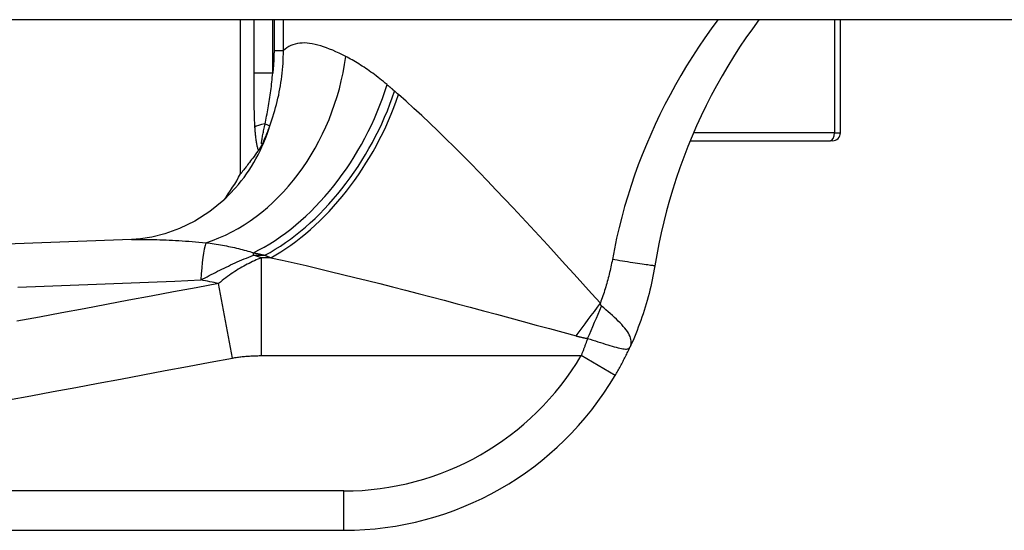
# Model space of a CAD drawing. Header units: inches. Extents: x 14 to 456, y 41 to 215.
# Tile 166 of 256: x 14.592 to 15.577, y 213.002 to 213.513. Entities that reach past the tile are written whole.
import ezdxf

# ---------------------------------------------------------------- set-up
doc = ezdxf.new("R2010")
doc.units = ezdxf.units.IN
doc.header["$MEASUREMENT"] = 0
doc.layers.add('Visible Edges(ANSI)', color=7, linetype='Continuous', lineweight=25)
doc.layers.add('Visible Tangent Edges(ANSI)', color=7, linetype='Continuous', lineweight=25)

msp = doc.modelspace()

# ---------------------------------------------------------------- linework, layer by layer
at = {"layer": 'Visible Edges(ANSI)'}
for p, q in [((61.50022, 213.51333), (13.89522, 213.51333)), ((14.81309, 213.35908), (14.81309, 213.51333)), ((15.41305, 213.40008), (15.41305, 213.51333)), ((15.2629, 213.39221), (15.40317, 213.39221)), ((15.40518, 213.39221), (15.40317, 213.39221)), ((14.83102, 213.38254), (14.83046, 213.38177)), ((14.26747, 213.00245), (14.91653, 213.00245))]:
    msp.add_line(p, q, dxfattribs=at)
at = {"layer": 'Visible Edges(ANSI)', "flags": 128}
for points in [[(15.33162, 213.51331), (15.32501, 213.50426), (15.31857, 213.49507), (15.31232, 213.48575), (15.30626, 213.4763), (15.30039, 213.46673), (15.29472, 213.45705), (15.28924, 213.44727), (15.28395, 213.43737), (15.27886, 213.42736), (15.27397, 213.41725), (15.26928, 213.40704), (15.26479, 213.39672), (15.2605, 213.38629), (15.25641, 213.37577), (15.25254, 213.36517), (15.24887, 213.35449), (15.24542, 213.34373), (15.24219, 213.33292), (15.23918, 213.32205), (15.23639, 213.31113), (15.23382, 213.30017), (15.23147, 213.28917), (15.22935, 213.27815), (15.22745, 213.2671)], [(14.8356, 213.39049), (14.83541, 213.3901), (14.83522, 213.38972), (14.83503, 213.38935), (14.83483, 213.38897), (14.83464, 213.3886), (14.83444, 213.38822), (14.83424, 213.38785), (14.83405, 213.38748), (14.83384, 213.3871), (14.83364, 213.38674), (14.83344, 213.38637), (14.83323, 213.38601), (14.83302, 213.38565), (14.83282, 213.3853), (14.83261, 213.38495), (14.83241, 213.38462), (14.83222, 213.38431), (14.83203, 213.38401), (14.83184, 213.38373), (14.83167, 213.38346), (14.8315, 213.38321), (14.83133, 213.38297), (14.83117, 213.38274), (14.83102, 213.38254)], [(14.83046, 213.38177), (14.82911, 213.37996), (14.82781, 213.37821), (14.82656, 213.37654), (14.82536, 213.37494), (14.8242, 213.37342), (14.8231, 213.37197), (14.82205, 213.3706), (14.82105, 213.3693), (14.82011, 213.36807), (14.81922, 213.36692), (14.81839, 213.36585), (14.81762, 213.36486), (14.8169, 213.36394), (14.81624, 213.3631), (14.81565, 213.36233), (14.81511, 213.36165), (14.81464, 213.36105), (14.81423, 213.36053), (14.81388, 213.36009), (14.8136, 213.35972), (14.81338, 213.35944), (14.81322, 213.35924), (14.81312, 213.35912), (14.81309, 213.35908)], [(14.8082, 213.34512), (14.79626, 213.33284), (14.78238, 213.32149), (14.76729, 213.31183), (14.75198, 213.30433), (14.73738, 213.29904), (14.72426, 213.29572), (14.71306, 213.29395), (14.704, 213.29325)], [(14.704, 213.29325), (14.42584, 213.28312), (14.1478, 213.27442)], [(15.22745, 213.2671), (15.22686, 213.26361), (15.22624, 213.26012), (15.22557, 213.25665), (15.22487, 213.25317), (15.22413, 213.24971), (15.22334, 213.24625), (15.22252, 213.2428), (15.22166, 213.23936), (15.22077, 213.23593), (15.21983, 213.23251), (15.21885, 213.2291), (15.21784, 213.22571), (15.21679, 213.22232), (15.2157, 213.21894), (15.21457, 213.21558), (15.21341, 213.21223), (15.2122, 213.2089), (15.21096, 213.20557), (15.20969, 213.20227), (15.20837, 213.19897), (15.20702, 213.1957), (15.20564, 213.19244), (15.20421, 213.18919), (15.20275, 213.18597)], [(15.18769, 213.15717), (15.18838, 213.15835), (15.18906, 213.15953), (15.18975, 213.16071), (15.19043, 213.1619), (15.1911, 213.16309), (15.19177, 213.16429), (15.19243, 213.16549), (15.19309, 213.16669), (15.19374, 213.16789), (15.19439, 213.1691), (15.19503, 213.17031), (15.19566, 213.17151), (15.19629, 213.17272), (15.19692, 213.17393), (15.19753, 213.17514), (15.19814, 213.17635), (15.19874, 213.17756), (15.19934, 213.17877), (15.19992, 213.17997), (15.20051, 213.18117), (15.20108, 213.18238), (15.20164, 213.18358), (15.2022, 213.18477), (15.20275, 213.18597)]]:
    msp.add_lwpolyline(points, dxfattribs=at)
at = {"layer": 'Visible Edges(ANSI)'}
for centre, radius, start, end in [((15.40518, 213.40008), 0.00787, 270, 0), ((14.63951, 213.45194), 0.19685, 322.74953, 331.85376), ((14.91653, 213.31741), 0.31496, 270, 329.41946)]:
    msp.add_arc(centre, radius, start, end, dxfattribs=at)
at = {"layer": 'Visible Tangent Edges(ANSI)'}
for p, q in [((14.82623, 213.51333), (14.82623, 213.45993)), ((14.84524, 213.45993), (14.84524, 213.51333)), ((14.84656, 213.51333), (14.84656, 213.48237)), ((14.85591, 213.48237), (14.85591, 213.51333)), ((15.40702, 213.51333), (15.40702, 213.40008)), ((14.84656, 213.48237), (14.85591, 213.48237)), ((14.84524, 213.45993), (14.82623, 213.45993)), ((14.83759, 213.40901), (14.84244, 213.40723)), ((15.40702, 213.40008), (15.26623, 213.40008)), ((15.40702, 213.40008), (15.41305, 213.40008)), ((14.82593, 213.2777), (14.82593, 213.28015)), ((14.82593, 213.2777), (14.83738, 213.2777)), ((14.84323, 213.27516), (14.8341, 213.27516)), ((14.8341, 213.1772), (14.8341, 213.27516)), ((14.80506, 213.17478), (14.79112, 213.24933)), ((14.8341, 213.1772), (15.15379, 213.1772)), ((15.18769, 213.15717), (15.15379, 213.1772)), ((14.91653, 213.04182), (14.26747, 213.04182)), ((14.91653, 213.00245), (14.91653, 213.04182))]:
    msp.add_line(p, q, dxfattribs=at)
at = {"layer": 'Visible Tangent Edges(ANSI)', "flags": 128}
for points in [[(15.29059, 213.51333), (15.28397, 213.50432), (15.27753, 213.4952), (15.27126, 213.48597), (15.26517, 213.47663), (15.25927, 213.46719), (15.25355, 213.45765), (15.24803, 213.44801), (15.24269, 213.43829), (15.23756, 213.42848), (15.23262, 213.41859), (15.22787, 213.40862), (15.22333, 213.39857), (15.21899, 213.38846), (15.21486, 213.37827), (15.21093, 213.36802), (15.2072, 213.35771), (15.20369, 213.34734), (15.20038, 213.33691), (15.19728, 213.32643), (15.19439, 213.31591), (15.19172, 213.30534), (15.18926, 213.29473), (15.187, 213.28408), (15.18497, 213.27339)], [(14.91828, 213.47656), (14.91496, 213.47824), (14.91169, 213.47983), (14.90847, 213.48132), (14.90531, 213.4827), (14.9022, 213.48398), (14.89915, 213.48515), (14.89616, 213.48621), (14.89323, 213.48715), (14.89037, 213.48796), (14.88757, 213.48864), (14.88484, 213.48919), (14.88218, 213.48961), (14.87959, 213.48988), (14.87707, 213.49001), (14.87462, 213.48999), (14.87224, 213.48981), (14.86993, 213.48948), (14.8677, 213.48899), (14.86553, 213.48832), (14.86345, 213.48749), (14.86144, 213.48648), (14.85951, 213.48529), (14.85767, 213.48392), (14.85591, 213.48237)], [(14.84244, 213.40723), (14.8435, 213.41023), (14.84452, 213.41324), (14.84551, 213.41627), (14.84645, 213.41931), (14.84735, 213.42237), (14.84821, 213.42544), (14.84903, 213.42853), (14.8498, 213.43163), (14.85054, 213.43473), (14.85122, 213.43785), (14.85187, 213.44098), (14.85247, 213.44412), (14.85302, 213.44727), (14.85352, 213.45043), (14.85398, 213.4536), (14.85439, 213.45677), (14.85476, 213.45996), (14.85507, 213.46315), (14.85534, 213.46635), (14.85555, 213.46955), (14.85572, 213.47275), (14.85583, 213.47596), (14.85589, 213.47917), (14.85591, 213.48237)], [(14.84656, 213.48237), (14.84656, 213.48144), (14.84656, 213.4805), (14.84654, 213.47956), (14.84653, 213.47863), (14.84651, 213.47769), (14.84648, 213.47676), (14.84645, 213.47582), (14.84642, 213.47488), (14.84638, 213.47395), (14.84633, 213.47301), (14.84628, 213.47207), (14.84623, 213.47114), (14.84617, 213.4702), (14.84611, 213.46927), (14.84604, 213.46833), (14.84597, 213.4674), (14.8459, 213.46646), (14.84582, 213.46553), (14.84573, 213.46459), (14.84564, 213.46366), (14.84555, 213.46273), (14.84545, 213.4618), (14.84535, 213.46086), (14.84524, 213.45993)], [(14.95959, 213.44836), (14.95779, 213.44988), (14.95599, 213.45136), (14.95419, 213.45282), (14.9524, 213.45425), (14.95062, 213.45565), (14.94884, 213.45701), (14.94707, 213.45835), (14.94531, 213.45966), (14.94355, 213.46093), (14.9418, 213.46218), (14.94006, 213.4634), (14.93833, 213.46458), (14.9366, 213.46574), (14.93489, 213.46687), (14.93318, 213.46796), (14.93149, 213.46903), (14.9298, 213.47007), (14.92812, 213.47109), (14.92645, 213.47207), (14.9248, 213.47303), (14.92315, 213.47395), (14.92151, 213.47485), (14.91989, 213.47572), (14.91828, 213.47656)], [(14.82623, 213.45993), (14.82623, 213.45767), (14.82623, 213.45541), (14.82624, 213.45315), (14.82624, 213.45089), (14.82624, 213.44863), (14.82625, 213.44637), (14.82626, 213.44411), (14.82627, 213.44185), (14.82629, 213.43959), (14.82631, 213.43733), (14.82633, 213.43507), (14.82635, 213.43281), (14.82638, 213.43056), (14.82642, 213.4283), (14.82646, 213.42604), (14.82651, 213.42378), (14.82656, 213.42153), (14.82662, 213.41927), (14.82669, 213.41702), (14.82677, 213.41478), (14.82686, 213.41254), (14.82696, 213.41031), (14.82708, 213.40808), (14.8272, 213.40587)], [(14.83759, 213.40901), (14.83799, 213.41096), (14.83838, 213.41293), (14.83878, 213.41493), (14.83917, 213.41694), (14.83956, 213.41897), (14.83995, 213.42102), (14.84033, 213.42309), (14.84071, 213.42517), (14.84107, 213.42727), (14.84143, 213.42937), (14.84178, 213.43149), (14.84212, 213.43362), (14.84245, 213.43576), (14.84277, 213.43791), (14.84307, 213.44007), (14.84337, 213.44224), (14.84365, 213.44442), (14.84392, 213.44662), (14.84418, 213.44882), (14.84442, 213.45102), (14.84465, 213.45324), (14.84486, 213.45546), (14.84506, 213.4577), (14.84524, 213.45993)], [(14.96715, 213.44181), (14.96684, 213.44209), (14.96652, 213.44237), (14.9662, 213.44265), (14.96589, 213.44292), (14.96557, 213.4432), (14.96525, 213.44348), (14.96494, 213.44375), (14.96462, 213.44403), (14.9643, 213.4443), (14.96399, 213.44458), (14.96367, 213.44485), (14.96336, 213.44512), (14.96304, 213.4454), (14.96273, 213.44567), (14.96241, 213.44594), (14.9621, 213.44621), (14.96178, 213.44648), (14.96147, 213.44675), (14.96116, 213.44702), (14.96084, 213.44729), (14.96053, 213.44755), (14.96022, 213.44782), (14.9599, 213.44809), (14.95959, 213.44836)], [(14.97102, 213.43843), (14.97086, 213.43857), (14.9707, 213.43871), (14.97054, 213.43885), (14.97038, 213.43899), (14.97021, 213.43913), (14.97005, 213.43928), (14.96989, 213.43942), (14.96973, 213.43956), (14.96957, 213.4397), (14.96941, 213.43984), (14.96924, 213.43998), (14.96908, 213.44012), (14.96892, 213.44026), (14.96876, 213.4404), (14.9686, 213.44054), (14.96844, 213.44069), (14.96828, 213.44083), (14.96812, 213.44097), (14.96796, 213.44111), (14.9678, 213.44125), (14.96764, 213.44139), (14.96747, 213.44153), (14.96731, 213.44167), (14.96715, 213.44181)], [(15.17297, 213.22976), (15.16419, 213.23949), (15.15541, 213.24919), (15.14663, 213.25887), (15.13786, 213.26851), (15.1291, 213.2781), (15.12036, 213.28764), (15.11164, 213.29711), (15.10295, 213.3065), (15.09429, 213.31581), (15.08567, 213.32502), (15.0771, 213.33412), (15.06857, 213.34311), (15.06009, 213.35198), (15.05167, 213.36071), (15.0433, 213.3693), (15.03499, 213.37773), (15.02674, 213.38601), (15.01854, 213.39413), (15.01041, 213.40206), (15.00235, 213.4098), (14.99437, 213.41733), (14.98649, 213.42462), (14.9787, 213.43166), (14.97102, 213.43843)], [(14.8356, 213.39049), (14.83525, 213.38988), (14.83492, 213.3894), (14.83464, 213.38909), (14.83441, 213.38896), (14.83424, 213.38902), (14.83413, 213.38928), (14.83408, 213.38972), (14.83409, 213.39032), (14.83415, 213.39105), (14.83425, 213.39189), (14.83438, 213.39283), (14.83455, 213.39385), (14.83474, 213.39492), (14.83495, 213.39604), (14.83517, 213.3972), (14.83541, 213.39841), (14.83566, 213.39965), (14.83592, 213.40092), (14.83619, 213.40222), (14.83646, 213.40355), (14.83674, 213.40489), (14.83702, 213.40625), (14.8373, 213.40763), (14.83759, 213.40901)], [(14.8272, 213.40587), (14.82727, 213.40476), (14.82735, 213.40366), (14.82743, 213.40255), (14.82751, 213.40145), (14.8276, 213.40035), (14.8277, 213.39926), (14.8278, 213.39817), (14.82791, 213.39709), (14.82802, 213.39602), (14.82814, 213.39496), (14.82827, 213.39391), (14.82841, 213.39288), (14.82856, 213.39186), (14.82871, 213.39086), (14.82888, 213.38988), (14.82906, 213.38891), (14.82925, 213.38798), (14.82945, 213.38707), (14.82967, 213.38618), (14.82991, 213.38534), (14.83016, 213.38455), (14.83043, 213.38381), (14.83072, 213.38314), (14.83102, 213.38254)], [(14.8356, 213.39049), (14.83591, 213.39117), (14.83622, 213.39186), (14.83653, 213.39255), (14.83684, 213.39325), (14.83714, 213.39394), (14.83744, 213.39463), (14.83774, 213.39532), (14.83804, 213.39602), (14.83833, 213.39671), (14.83862, 213.39741), (14.83891, 213.39811), (14.8392, 213.3988), (14.83948, 213.3995), (14.83976, 213.4002), (14.84004, 213.4009), (14.84032, 213.4016), (14.84059, 213.4023), (14.84086, 213.40301), (14.84113, 213.40371), (14.8414, 213.40441), (14.84167, 213.40512), (14.84193, 213.40582), (14.84219, 213.40653), (14.84244, 213.40723)], [(14.70398, 213.29325), (14.70666, 213.29334), (14.70938, 213.29341), (14.71214, 213.29346), (14.71493, 213.29349), (14.71777, 213.2935), (14.72064, 213.29348), (14.72356, 213.29345), (14.72651, 213.29339), (14.7295, 213.29332), (14.73252, 213.29323), (14.73559, 213.29312), (14.73869, 213.29299), (14.74182, 213.29284), (14.74499, 213.29268), (14.74819, 213.2925), (14.75143, 213.2923), (14.7547, 213.29209), (14.75799, 213.29186), (14.76132, 213.29161), (14.76468, 213.29136), (14.76806, 213.29108), (14.77148, 213.2908), (14.77492, 213.2905), (14.77838, 213.29018)], [(14.77838, 213.29018), (14.78049, 213.28991), (14.7826, 213.28963), (14.78469, 213.28934), (14.78678, 213.28903), (14.78886, 213.28871), (14.79093, 213.28838), (14.79299, 213.28803), (14.79503, 213.28768), (14.79707, 213.28731), (14.79909, 213.28692), (14.8011, 213.28652), (14.8031, 213.28611), (14.80508, 213.28569), (14.80705, 213.28525), (14.80901, 213.2848), (14.81095, 213.28434), (14.81288, 213.28386), (14.81479, 213.28337), (14.81669, 213.28287), (14.81857, 213.28235), (14.82044, 213.28182), (14.82228, 213.28128), (14.82412, 213.28072), (14.82593, 213.28015)], [(14.82593, 213.28015), (14.8264, 213.28005), (14.82688, 213.27995), (14.82735, 213.27985), (14.82783, 213.27975), (14.8283, 213.27965), (14.82878, 213.27955), (14.82925, 213.27945), (14.82973, 213.27935), (14.8302, 213.27925), (14.83068, 213.27915), (14.83115, 213.27904), (14.83163, 213.27894), (14.83211, 213.27884), (14.83259, 213.27874), (14.83306, 213.27864), (14.83354, 213.27853), (14.83402, 213.27843), (14.8345, 213.27833), (14.83498, 213.27822), (14.83546, 213.27812), (14.83594, 213.27801), (14.83641, 213.27791), (14.83689, 213.27781), (14.83738, 213.2777)], [(14.77342, 213.25291), (14.77547, 213.25401), (14.77754, 213.25511), (14.77961, 213.25621), (14.7817, 213.2573), (14.78379, 213.25839), (14.7859, 213.25947), (14.78802, 213.26054), (14.79015, 213.26162), (14.79229, 213.26268), (14.79444, 213.26374), (14.7966, 213.26479), (14.79878, 213.26584), (14.80097, 213.26688), (14.80317, 213.26791), (14.80538, 213.26894), (14.80761, 213.26995), (14.80985, 213.27096), (14.8121, 213.27196), (14.81437, 213.27294), (14.81665, 213.27392), (14.81895, 213.27488), (14.82126, 213.27583), (14.82359, 213.27677), (14.82593, 213.2777)], [(14.8341, 213.27516), (14.83231, 213.27443), (14.83052, 213.27368), (14.82873, 213.27291), (14.82694, 213.2721), (14.82515, 213.27127), (14.82337, 213.27042), (14.82158, 213.26953), (14.8198, 213.26862), (14.81802, 213.26768), (14.81623, 213.26671), (14.81445, 213.2657), (14.81266, 213.26467), (14.81087, 213.2636), (14.80909, 213.26249), (14.80729, 213.26136), (14.8055, 213.26018), (14.80371, 213.25897), (14.80192, 213.25772), (14.80012, 213.25643), (14.79832, 213.2551), (14.79652, 213.25372), (14.79472, 213.2523), (14.79292, 213.25084), (14.79112, 213.24933)], [(14.83738, 213.2777), (14.83762, 213.2776), (14.83786, 213.27749), (14.8381, 213.27738), (14.83835, 213.27728), (14.83859, 213.27717), (14.83883, 213.27707), (14.83908, 213.27696), (14.83932, 213.27685), (14.83956, 213.27675), (14.83981, 213.27664), (14.84005, 213.27654), (14.84029, 213.27643), (14.84054, 213.27633), (14.84078, 213.27622), (14.84103, 213.27611), (14.84127, 213.27601), (14.84151, 213.2759), (14.84176, 213.2758), (14.842, 213.27569), (14.84225, 213.27558), (14.84249, 213.27548), (14.84274, 213.27537), (14.84298, 213.27527), (14.84323, 213.27516)], [(14.84323, 213.27516), (14.85485, 213.27262), (14.86663, 213.26998), (14.87856, 213.26725), (14.89062, 213.26443), (14.90281, 213.26152), (14.91512, 213.25855), (14.92751, 213.2555), (14.94, 213.2524), (14.95257, 213.24924), (14.96523, 213.24601), (14.97797, 213.24274), (14.9908, 213.23942), (15.0037, 213.23605), (15.01668, 213.23263), (15.02971, 213.22918), (15.04281, 213.22569), (15.05596, 213.22216), (15.06914, 213.21861), (15.08237, 213.21504), (15.09562, 213.21144), (15.10888, 213.20783), (15.12217, 213.2042), (15.13545, 213.20056), (15.14873, 213.19691)], [(15.18497, 213.27339), (15.18463, 213.27154), (15.18427, 213.26969), (15.1839, 213.26785), (15.18352, 213.266), (15.18312, 213.26416), (15.18271, 213.26232), (15.18229, 213.26049), (15.18185, 213.25866), (15.1814, 213.25683), (15.18093, 213.255), (15.18045, 213.25317), (15.17996, 213.25135), (15.17945, 213.24953), (15.17893, 213.24772), (15.1784, 213.24591), (15.17785, 213.2441), (15.17728, 213.24229), (15.17671, 213.24049), (15.17612, 213.23869), (15.17552, 213.2369), (15.1749, 213.23511), (15.17427, 213.23332), (15.17362, 213.23154), (15.17297, 213.22976)], [(15.22745, 213.2671), (15.22737, 213.26708), (15.22713, 213.26708), (15.22672, 213.26711), (15.22613, 213.26717), (15.22536, 213.26725), (15.22439, 213.26737), (15.22324, 213.26752), (15.22189, 213.2677), (15.22036, 213.26791), (15.21865, 213.26816), (15.21676, 213.26843), (15.21472, 213.26873), (15.21254, 213.26905), (15.21023, 213.2694), (15.20783, 213.26977), (15.20534, 213.27015), (15.20279, 213.27055), (15.2002, 213.27095), (15.19759, 213.27136), (15.19499, 213.27177), (15.19241, 213.27219), (15.18987, 213.27259), (15.18739, 213.273), (15.18497, 213.27339)], [(14.59043, 213.24582), (14.61657, 213.2468), (14.64271, 213.24778), (14.66885, 213.24878), (14.69499, 213.2498), (14.72113, 213.25082), (14.74727, 213.25186), (14.77342, 213.25291)], [(14.79112, 213.24933), (14.76865, 213.24513), (14.74619, 213.24093), (14.72381, 213.23675), (14.70144, 213.23257), (14.67904, 213.22838), (14.65664, 213.2242), (14.63425, 213.22001), (14.61185, 213.21583), (14.58946, 213.21164)], [(15.17425, 213.22679), (15.17417, 213.22685), (15.1741, 213.22693), (15.17403, 213.22701), (15.17396, 213.22709), (15.17389, 213.22718), (15.17383, 213.22727), (15.17377, 213.22737), (15.17371, 213.22747), (15.17365, 213.22758), (15.17359, 213.2277), (15.17353, 213.22781), (15.17348, 213.22794), (15.17343, 213.22807), (15.17338, 213.2282), (15.17333, 213.22834), (15.17328, 213.22848), (15.17324, 213.22862), (15.17319, 213.22877), (15.17315, 213.22893), (15.17311, 213.22909), (15.17307, 213.22925), (15.17304, 213.22942), (15.173, 213.22959), (15.17297, 213.22976)], [(15.20275, 213.18597), (15.20333, 213.18744), (15.2037, 213.18892), (15.20387, 213.1904), (15.20384, 213.19189), (15.20363, 213.19339), (15.20324, 213.19492), (15.20267, 213.19647), (15.20193, 213.19806), (15.20103, 213.19968), (15.19997, 213.20134), (15.19877, 213.20302), (15.19743, 213.20474), (15.19596, 213.20648), (15.19437, 213.20824), (15.19267, 213.21003), (15.19087, 213.21185), (15.18898, 213.21369), (15.18702, 213.21553), (15.18499, 213.21739), (15.18291, 213.21926), (15.18078, 213.22114), (15.17861, 213.22303), (15.17643, 213.22492), (15.17425, 213.22679)], [(15.14873, 213.19691), (15.14918, 213.19679), (15.14963, 213.19667), (15.15008, 213.19655), (15.15054, 213.19643), (15.151, 213.19631), (15.15146, 213.1962), (15.15192, 213.19608), (15.15239, 213.19597), (15.15286, 213.19586), (15.15333, 213.19575), (15.1538, 213.19564), (15.15428, 213.19554), (15.15476, 213.19543), (15.15524, 213.19533), (15.15572, 213.19523), (15.15621, 213.19513), (15.1567, 213.19503), (15.15719, 213.19494), (15.15769, 213.19484), (15.15819, 213.19475), (15.15869, 213.19466), (15.15919, 213.19457), (15.1597, 213.19449), (15.1602, 213.1944)], [(15.1602, 213.1944), (15.15995, 213.19368), (15.15969, 213.19295), (15.15943, 213.19223), (15.15917, 213.19151), (15.15891, 213.19078), (15.15865, 213.19006), (15.15839, 213.18934), (15.15813, 213.18862), (15.15786, 213.1879), (15.1576, 213.18718), (15.15733, 213.18646), (15.15707, 213.18574), (15.1568, 213.18502), (15.15653, 213.18431), (15.15626, 213.18359), (15.15599, 213.18288), (15.15572, 213.18216), (15.15544, 213.18145), (15.15517, 213.18074), (15.1549, 213.18003), (15.15462, 213.17932), (15.15434, 213.17861), (15.15407, 213.1779), (15.15379, 213.1772)], [(15.1602, 213.1944), (15.1628, 213.19359), (15.1654, 213.19277), (15.16799, 213.19195), (15.17056, 213.19114), (15.17308, 213.19035), (15.17555, 213.18957), (15.17796, 213.18882), (15.18031, 213.1881), (15.18258, 213.1874), (15.18476, 213.18676), (15.18685, 213.18615), (15.18883, 213.18561), (15.1907, 213.18512), (15.19246, 213.1847), (15.19409, 213.18435), (15.19559, 213.18408), (15.19694, 213.18388), (15.19816, 213.18378), (15.19924, 213.18378), (15.2002, 213.18391), (15.20102, 213.18417), (15.20172, 213.18459), (15.20229, 213.18519), (15.20275, 213.18597)], [(14.581, 213.1329), (14.60339, 213.13709), (14.62579, 213.14127), (14.64818, 213.14546), (14.67058, 213.14964), (14.69298, 213.15383), (14.71537, 213.15802), (14.73774, 213.1622), (14.76012, 213.16638), (14.78259, 213.17058), (14.80506, 213.17478)], [(14.80506, 213.17478), (14.80626, 213.175), (14.80747, 213.1752), (14.80868, 213.1754), (14.80989, 213.17558), (14.8111, 213.17575), (14.81231, 213.17591), (14.81352, 213.17606), (14.81474, 213.1762), (14.81595, 213.17632), (14.81716, 213.17644), (14.81837, 213.17655), (14.81958, 213.17665), (14.82079, 213.17674), (14.822, 213.17682), (14.82321, 213.1769), (14.82442, 213.17696), (14.82562, 213.17702), (14.82683, 213.17707), (14.82804, 213.17711), (14.82925, 213.17714), (14.83046, 213.17717), (14.83167, 213.17718), (14.83289, 213.1772), (14.8341, 213.1772)]]:
    msp.add_lwpolyline(points, dxfattribs=at)
at = {"layer": 'Visible Tangent Edges(ANSI)'}
msp.add_arc((14.91653, 213.31741), 0.27559, 270, 329.41946, dxfattribs=at)
for centre, major_axis, ratio, start_param, end_param in [((14.76343, 213.47656), (0.06345, 0.18634), 0.76978, 3.653505, 4.968734), ((14.82593, 213.44836), (-0.09648, -0.17158), 0.627605, 0.730588, 1.910065), ((14.83738, 213.44181), (-0.09887, -0.17022), 0.604176, 0.765681, 1.908282), ((14.84323, 213.43843), (0.09811, 0.17066), 0.594817, 3.909946, 5.041872), ((14.84617, 213.40587), (-0.01965, -0.00114), 0.203793, 5.152212, 6.005141), ((14.65952, 213.47413), (0.14868, -0.12901), 0.924855, 0, 0.390841), ((15.40317, 213.40008), (0, -0.00787), 0.489583, 0, 1.570796), ((14.78735, 213.17835), (-0.00476, 0.11801), 0.119705, 0.32039, 0.882192), ((11.31396, 212.78265), (3.67234, 0.38334), 0.123492, 0.276298, 0.284), ((11.29538, 212.88205), (3.67256, 0.27969), 0.09119, 0.304696, 0.320055), ((15.14873, 213.22976), (0.11636, 0.15878), 0.099559, 4.577369, 4.785224), ((15.1602, 213.22308), (0.07784, 0.18081), 0.058123, 4.578197, 4.757923)]:
    msp.add_ellipse(centre, major_axis=major_axis, ratio=ratio, start_param=start_param, end_param=end_param, dxfattribs=at)

doc.saveas('drawing.dxf')
